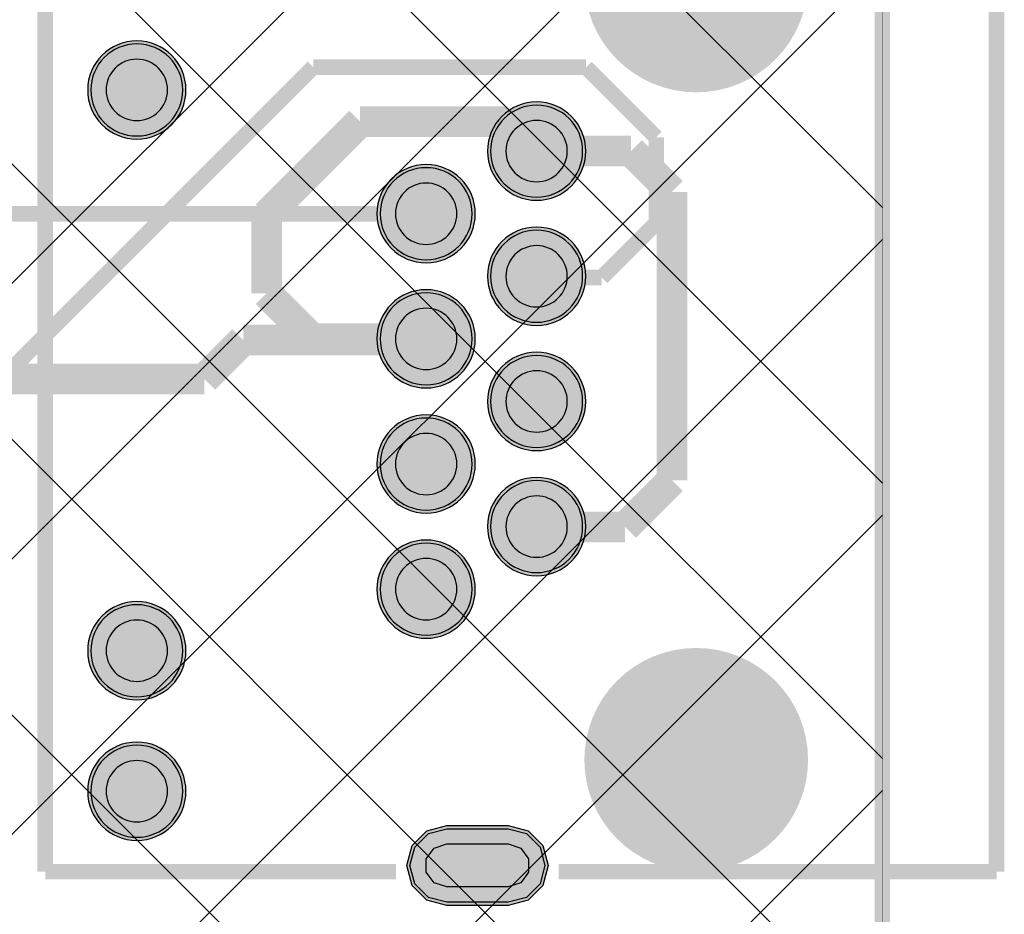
# Model space of a CAD drawing. Header units: millimetres. Extents: x 17.1 to 78.1, y -0.1 to 75.3.
# Tile 45 of 47: x 62 to 78.1, y 38.1 to 52.7. Entities that reach past the tile are written whole.
import ezdxf

# ---------------------------------------------------------------- set-up
doc = ezdxf.new("R2010")
doc.units = ezdxf.units.MM
doc.header["$MEASUREMENT"] = 0
for name, color, linetype, true_color in [('Board-Outline-Layer', 7, 'Continuous', 0xff00ff), ('Bottom-Layer', 7, 'Continuous', 0x0000ff), ('Bottom-Paste-Mask-Layer', 7, 'Continuous', 0x800000), ('Bottom-Solder-Mask-Layer', 7, 'Continuous', 0xaa00ff), ('Hole-Layer', 7, 'Continuous', 0x222222), ('Multi-Layer', 7, 'Continuous', 0xc0c0c0), ('Top-Layer', 7, 'Continuous', 0xff0000), ('Top-Paste-Mask-Layer', 7, 'Continuous', 0x808080), ('Top-Silkscreen-Layer', 7, 'Continuous', 0xffcc00), ('Top-Solder-Mask-Layer', 7, 'Continuous', 0x800080)]:
    doc.layers.add(name, color=color, linetype=linetype, true_color=true_color)

msp = doc.modelspace()

# ---------------------------------------------------------------- hatches: boundary and pattern name
at = {"layer": 'Bottom-Layer'}
for points in [[(63.176, 51.572, 1), (64.676, 51.572, 1)], [(69.69, 50.575, 1), (71.19, 50.575, 1)], [(67.89, 49.555, 1), (69.39, 49.555, 1)], [(69.69, 48.536, 1), (71.19, 48.536, 1)], [(67.89, 47.516, 1), (69.39, 47.516, 1)], [(69.69, 46.495, 1), (71.19, 46.495, 1)], [(67.89, 45.475, 1), (69.39, 45.475, 1)], [(69.69, 44.456, 1), (71.19, 44.456, 1)], [(67.89, 43.436, 1), (69.39, 43.436, 1)], [(63.176, 42.432, 1), (64.676, 42.432, 1)], [(63.176, 40.142, 1), (64.676, 40.142, 1)], [(69.976, 39.532), (70.276, 39.452), (70.496, 39.232), (70.576, 38.932), (70.496, 38.632), (70.276, 38.413), (69.976, 38.332), (68.976, 38.332), (68.676, 38.413), (68.457, 38.632), (68.376, 38.932), (68.457, 39.232), (68.676, 39.452), (68.976, 39.532)]]:
    msp.add_hatch(color=256, dxfattribs=at).paths.add_polyline_path(points)
at = {"layer": 'Bottom-Paste-Mask-Layer'}
for points in [[(63.176, 51.572, 1), (64.676, 51.572, 1)], [(69.69, 50.575, 1), (71.19, 50.575, 1)], [(67.89, 49.555, 1), (69.39, 49.555, 1)], [(69.69, 48.536, 1), (71.19, 48.536, 1)], [(67.89, 47.516, 1), (69.39, 47.516, 1)], [(69.69, 46.495, 1), (71.19, 46.495, 1)], [(67.89, 45.475, 1), (69.39, 45.475, 1)], [(69.69, 44.456, 1), (71.19, 44.456, 1)], [(67.89, 43.436, 1), (69.39, 43.436, 1)], [(63.176, 42.432, 1), (64.676, 42.432, 1)], [(63.176, 40.142, 1), (64.676, 40.142, 1)], [(69.976, 39.532), (70.276, 39.452), (70.496, 39.232), (70.576, 38.932), (70.496, 38.632), (70.276, 38.413), (69.976, 38.332), (68.976, 38.332), (68.676, 38.413), (68.457, 38.632), (68.376, 38.932), (68.457, 39.232), (68.676, 39.452), (68.976, 39.532)]]:
    msp.add_hatch(color=256, dxfattribs=at).paths.add_polyline_path(points)
at = {"layer": 'Bottom-Solder-Mask-Layer'}
for points in [[(63.125, 51.572, 1), (64.727, 51.572, 1)], [(69.639, 50.575, 1), (71.241, 50.575, 1)], [(67.839, 49.555, 1), (69.441, 49.555, 1)], [(69.639, 48.536, 1), (71.241, 48.536, 1)], [(67.839, 47.516, 1), (69.441, 47.516, 1)], [(69.639, 46.495, 1), (71.241, 46.495, 1)], [(67.839, 45.475, 1), (69.441, 45.475, 1)], [(69.639, 44.456, 1), (71.241, 44.456, 1)], [(67.839, 43.436, 1), (69.441, 43.436, 1)], [(63.125, 42.432, 1), (64.727, 42.432, 1)], [(63.125, 40.142, 1), (64.727, 40.142, 1)], [(69.976, 39.583), (70.302, 39.496), (70.54, 39.258), (70.627, 38.932), (70.54, 38.607), (70.302, 38.369), (69.976, 38.282), (68.976, 38.282), (68.651, 38.369), (68.413, 38.607), (68.325, 38.932), (68.413, 39.258), (68.651, 39.496), (68.976, 39.583)]]:
    msp.add_hatch(color=256, dxfattribs=at).paths.add_polyline_path(points)
at = {"layer": 'Hole-Layer'}
for points in [[(63.426, 51.573, 1), (64.426, 51.573, 1)], [(69.94, 50.575, 1), (70.94, 50.575, 1)], [(68.14, 49.555, 1), (69.14, 49.555, 1)], [(69.94, 48.535, 1), (70.94, 48.535, 1)], [(68.14, 47.515, 1), (69.14, 47.515, 1)], [(69.94, 46.495, 1), (70.94, 46.495, 1)], [(68.14, 45.475, 1), (69.14, 45.475, 1)], [(69.94, 44.455, 1), (70.94, 44.455, 1)], [(68.14, 43.436, 1), (69.14, 43.436, 1)], [(63.426, 42.433, 1), (64.426, 42.433, 1)], [(63.426, 40.143, 1), (64.426, 40.143, 1)], [(69.976, 39.283), (70.182, 39.216), (70.309, 39.041), (70.309, 38.824), (70.182, 38.649), (69.976, 38.582), (68.976, 38.582), (68.77, 38.649), (68.643, 38.824), (68.643, 39.041), (68.77, 39.216), (68.976, 39.283)]]:
    msp.add_hatch(color=256, dxfattribs=at).paths.add_polyline_path(points)
at = {"layer": 'Multi-Layer'}
h = msp.add_hatch(dxfattribs=at)
h.set_pattern_fill('ANSI37', color=256, style=0)
h.set_pattern_definition([(45, (0, 0), (-2.24506, 2.24506), []), (135, (0, 0), (-2.24506, -2.24506), [])])
h.paths.add_polyline_path([(50.497, 0), (50.497, 74.549), (76.073, 74.549), (76.073, 0)])
for points in [[(71.54, 53.356, 1), (74.54, 53.356, 1)], [(71.54, 53.356, 1), (74.54, 53.356, 1)], [(63.176, 51.572, 1), (64.676, 51.572, 1)], [(63.176, 51.572, 1), (64.676, 51.572, 1)], [(63.176, 51.572, 1), (64.676, 51.572, 1)], [(69.69, 50.575, 1), (71.19, 50.575, 1)], [(69.69, 50.575, 1), (71.19, 50.575, 1)], [(69.69, 50.575, 1), (71.19, 50.575, 1)], [(67.89, 49.555, 1), (69.39, 49.555, 1)], [(67.89, 49.555, 1), (69.39, 49.555, 1)], [(67.89, 49.555, 1), (69.39, 49.555, 1)], [(69.69, 48.536, 1), (71.19, 48.536, 1)], [(69.69, 48.536, 1), (71.19, 48.536, 1)], [(69.69, 48.536, 1), (71.19, 48.536, 1)], [(67.89, 47.516, 1), (69.39, 47.516, 1)], [(67.89, 47.516, 1), (69.39, 47.516, 1)], [(67.89, 47.516, 1), (69.39, 47.516, 1)], [(69.69, 46.495, 1), (71.19, 46.495, 1)], [(69.69, 46.495, 1), (71.19, 46.495, 1)], [(69.69, 46.495, 1), (71.19, 46.495, 1)], [(67.89, 45.475, 1), (69.39, 45.475, 1)], [(67.89, 45.475, 1), (69.39, 45.475, 1)], [(67.89, 45.475, 1), (69.39, 45.475, 1)], [(69.69, 44.456, 1), (71.19, 44.456, 1)], [(69.69, 44.456, 1), (71.19, 44.456, 1)], [(69.69, 44.456, 1), (71.19, 44.456, 1)], [(67.89, 43.436, 1), (69.39, 43.436, 1)], [(67.89, 43.436, 1), (69.39, 43.436, 1)], [(67.89, 43.436, 1), (69.39, 43.436, 1)], [(63.176, 42.432, 1), (64.676, 42.432, 1)], [(63.176, 42.432, 1), (64.676, 42.432, 1)], [(63.176, 42.432, 1), (64.676, 42.432, 1)], [(71.54, 40.655, 1), (74.54, 40.655, 1)], [(71.54, 40.655, 1), (74.54, 40.655, 1)], [(63.176, 40.142, 1), (64.676, 40.142, 1)], [(63.176, 40.142, 1), (64.676, 40.142, 1)], [(63.176, 40.142, 1), (64.676, 40.142, 1)], [(69.976, 39.532), (70.276, 39.452), (70.496, 39.232), (70.576, 38.932), (70.496, 38.632), (70.276, 38.413), (69.976, 38.332), (68.976, 38.332), (68.676, 38.413), (68.457, 38.632), (68.376, 38.932), (68.457, 39.232), (68.676, 39.452), (68.976, 39.532)], [(69.976, 39.532), (70.276, 39.452), (70.496, 39.232), (70.576, 38.932), (70.496, 38.632), (70.276, 38.413), (69.976, 38.332), (68.976, 38.332), (68.676, 38.413), (68.457, 38.632), (68.376, 38.932), (68.457, 39.232), (68.676, 39.452), (68.976, 39.532)], [(69.976, 39.532), (70.276, 39.452), (70.496, 39.232), (70.576, 38.932), (70.496, 38.632), (70.276, 38.413), (69.976, 38.332), (68.976, 38.332), (68.676, 38.413), (68.457, 38.632), (68.376, 38.932), (68.457, 39.232), (68.676, 39.452), (68.976, 39.532)]]:
    msp.add_hatch(color=256, dxfattribs=at).paths.add_polyline_path(points)
at = {"layer": 'Top-Layer'}
for points in [[(63.176, 51.572, 1), (64.676, 51.572, 1)], [(69.69, 50.575, 1), (71.19, 50.575, 1)], [(67.89, 49.555, 1), (69.39, 49.555, 1)], [(69.69, 48.536, 1), (71.19, 48.536, 1)], [(67.89, 47.516, 1), (69.39, 47.516, 1)], [(69.69, 46.495, 1), (71.19, 46.495, 1)], [(67.89, 45.475, 1), (69.39, 45.475, 1)], [(69.69, 44.456, 1), (71.19, 44.456, 1)], [(67.89, 43.436, 1), (69.39, 43.436, 1)], [(63.176, 42.432, 1), (64.676, 42.432, 1)], [(63.176, 40.142, 1), (64.676, 40.142, 1)], [(69.976, 39.532), (70.276, 39.452), (70.496, 39.232), (70.576, 38.932), (70.496, 38.632), (70.276, 38.413), (69.976, 38.332), (68.976, 38.332), (68.676, 38.413), (68.457, 38.632), (68.376, 38.932), (68.457, 39.232), (68.676, 39.452), (68.976, 39.532)]]:
    msp.add_hatch(color=256, dxfattribs=at).paths.add_polyline_path(points)
at = {"layer": 'Top-Paste-Mask-Layer'}
for points in [[(63.176, 51.572, 1), (64.676, 51.572, 1)], [(69.69, 50.575, 1), (71.19, 50.575, 1)], [(67.89, 49.555, 1), (69.39, 49.555, 1)], [(69.69, 48.536, 1), (71.19, 48.536, 1)], [(67.89, 47.516, 1), (69.39, 47.516, 1)], [(69.69, 46.495, 1), (71.19, 46.495, 1)], [(67.89, 45.475, 1), (69.39, 45.475, 1)], [(69.69, 44.456, 1), (71.19, 44.456, 1)], [(67.89, 43.436, 1), (69.39, 43.436, 1)], [(63.176, 42.432, 1), (64.676, 42.432, 1)], [(63.176, 40.142, 1), (64.676, 40.142, 1)], [(69.976, 39.532), (70.276, 39.452), (70.496, 39.232), (70.576, 38.932), (70.496, 38.632), (70.276, 38.413), (69.976, 38.332), (68.976, 38.332), (68.676, 38.413), (68.457, 38.632), (68.376, 38.932), (68.457, 39.232), (68.676, 39.452), (68.976, 39.532)]]:
    msp.add_hatch(color=256, dxfattribs=at).paths.add_polyline_path(points)
at = {"layer": 'Top-Solder-Mask-Layer'}
for points in [[(63.125, 51.572, 1), (64.727, 51.572, 1)], [(69.639, 50.575, 1), (71.241, 50.575, 1)], [(67.839, 49.555, 1), (69.441, 49.555, 1)], [(69.639, 48.536, 1), (71.241, 48.536, 1)], [(67.839, 47.516, 1), (69.441, 47.516, 1)], [(69.639, 46.495, 1), (71.241, 46.495, 1)], [(67.839, 45.475, 1), (69.441, 45.475, 1)], [(69.639, 44.456, 1), (71.241, 44.456, 1)], [(67.839, 43.436, 1), (69.441, 43.436, 1)], [(63.125, 42.432, 1), (64.727, 42.432, 1)], [(63.125, 40.142, 1), (64.727, 40.142, 1)], [(69.976, 39.583), (70.302, 39.496), (70.54, 39.258), (70.627, 38.932), (70.54, 38.607), (70.302, 38.369), (69.976, 38.282), (68.976, 38.282), (68.651, 38.369), (68.413, 38.607), (68.325, 38.932), (68.413, 39.258), (68.651, 39.496), (68.976, 39.583)]]:
    msp.add_hatch(color=256, dxfattribs=at).paths.add_polyline_path(points)

# ---------------------------------------------------------------- linework, layer by layer
at = {"layer": 'Board-Outline-Layer', "const_width": 0.254}
msp.add_lwpolyline([(17.272, 0), (17.272, 74.549), (76.073, 74.549), (76.073, 0)], close=True, dxfattribs=at)
at = {"layer": 'Bottom-Layer', "const_width": 0.00508}
msp.add_lwpolyline([(17.272, 0), (17.272, 74.549), (76.073, 74.549), (76.073, 0)], close=True, dxfattribs=at)
at = {"layer": 'Bottom-Layer'}
for points in [[(63.176, 51.572, 1), (64.676, 51.572, 1)], [(63.176, 42.432, 1), (64.676, 42.432, 1)], [(63.176, 40.142, 1), (64.676, 40.142, 1)]]:
    msp.add_lwpolyline(points, format="xyb", close=True, dxfattribs=at)
for points, const_width in [([(66.802, 51.943), (61.221, 46.362)], 0.254), ([(71.247, 51.943), (66.802, 51.943)], 0.254), ([(72.39, 50.8), (71.247, 51.943)], 0.254), ([(66.04, 49.53), (67.564, 51.054)], 0.5), ([(67.564, 51.054), (69.962, 51.054)], 0.5), ([(69.962, 51.054), (70.44, 50.575)], 0.5), ([(72.39, 49.403), (72.39, 50.8)], 0.254), ([(66.04, 48.26), (66.04, 49.53)], 0.5), ([(71.501, 48.514), (72.39, 49.403)], 0.254), ([(70.44, 48.536), (70.462, 48.514)], 0.254), ([(70.462, 48.514), (71.501, 48.514)], 0.254), ([(66.785, 47.516), (66.04, 48.26)], 0.5), ([(68.64, 47.516), (66.785, 47.516)], 0.5)]:
    msp.add_lwpolyline(points, dxfattribs=dict(at, const_width=const_width))
for points in [[(69.69, 50.575, 1), (71.19, 50.575), (71.19, 50.575, 1), (69.69, 50.575)], [(67.89, 49.555, 1), (69.39, 49.555), (69.39, 49.555, 1), (67.89, 49.555)], [(69.69, 48.536, 1), (71.19, 48.536), (71.19, 48.536, 1), (69.69, 48.536)], [(67.89, 47.516, 1), (69.39, 47.516), (69.39, 47.516, 1), (67.89, 47.516)], [(69.69, 46.495, 1), (71.19, 46.495), (71.19, 46.495, 1), (69.69, 46.495)], [(67.89, 45.475, 1), (69.39, 45.475), (69.39, 45.475, 1), (67.89, 45.475)], [(69.69, 44.456, 1), (71.19, 44.456), (71.19, 44.456, 1), (69.69, 44.456)], [(67.89, 43.436, 1), (69.39, 43.436), (69.39, 43.436, 1), (67.89, 43.436)]]:
    msp.add_lwpolyline(points, format="xyb", dxfattribs=at)
msp.add_lwpolyline([(69.976, 39.532), (70.276, 39.452), (70.496, 39.232), (70.576, 38.932), (70.496, 38.632), (70.276, 38.413), (69.976, 38.332), (68.976, 38.332), (68.676, 38.413), (68.457, 38.632), (68.376, 38.932), (68.457, 39.232), (68.676, 39.452), (68.976, 39.532)], close=True, dxfattribs=at)
at = {"layer": 'Bottom-Paste-Mask-Layer'}
for points in [[(63.176, 51.572, 1), (64.676, 51.572, 1)], [(63.176, 42.432, 1), (64.676, 42.432, 1)], [(63.176, 40.142, 1), (64.676, 40.142, 1)]]:
    msp.add_lwpolyline(points, format="xyb", close=True, dxfattribs=at)
for points in [[(69.69, 50.575, 1), (71.19, 50.575), (71.19, 50.575, 1), (69.69, 50.575)], [(67.89, 49.555, 1), (69.39, 49.555), (69.39, 49.555, 1), (67.89, 49.555)], [(69.69, 48.536, 1), (71.19, 48.536), (71.19, 48.536, 1), (69.69, 48.536)], [(67.89, 47.516, 1), (69.39, 47.516), (69.39, 47.516, 1), (67.89, 47.516)], [(69.69, 46.495, 1), (71.19, 46.495), (71.19, 46.495, 1), (69.69, 46.495)], [(67.89, 45.475, 1), (69.39, 45.475), (69.39, 45.475, 1), (67.89, 45.475)], [(69.69, 44.456, 1), (71.19, 44.456), (71.19, 44.456, 1), (69.69, 44.456)], [(67.89, 43.436, 1), (69.39, 43.436), (69.39, 43.436, 1), (67.89, 43.436)]]:
    msp.add_lwpolyline(points, format="xyb", dxfattribs=at)
msp.add_lwpolyline([(69.976, 39.532), (70.276, 39.452), (70.496, 39.232), (70.576, 38.932), (70.496, 38.632), (70.276, 38.413), (69.976, 38.332), (68.976, 38.332), (68.676, 38.413), (68.457, 38.632), (68.376, 38.932), (68.457, 39.232), (68.676, 39.452), (68.976, 39.532)], close=True, dxfattribs=at)
at = {"layer": 'Bottom-Solder-Mask-Layer'}
for points in [[(63.125, 51.572, 1), (64.727, 51.572), (64.727, 51.572, 1), (63.125, 51.572)], [(63.125, 42.432, 1), (64.727, 42.432), (64.727, 42.432, 1), (63.125, 42.432)], [(63.125, 40.142, 1), (64.727, 40.142), (64.727, 40.142, 1), (63.125, 40.142)]]:
    msp.add_lwpolyline(points, format="xyb", dxfattribs=at)
for points in [[(69.639, 50.575, 1), (71.241, 50.575, 1)], [(67.839, 49.555, 1), (69.441, 49.555, 1)], [(69.639, 48.536, 1), (71.241, 48.536, 1)], [(67.839, 47.516, 1), (69.441, 47.516, 1)], [(69.639, 46.495, 1), (71.241, 46.495, 1)], [(67.839, 45.475, 1), (69.441, 45.475, 1)], [(69.639, 44.456, 1), (71.241, 44.456, 1)], [(67.839, 43.436, 1), (69.441, 43.436, 1)]]:
    msp.add_lwpolyline(points, format="xyb", close=True, dxfattribs=at)
msp.add_lwpolyline([(69.976, 39.583), (70.302, 39.496), (70.54, 39.258), (70.627, 38.932), (70.54, 38.607), (70.302, 38.369), (69.976, 38.282), (68.976, 38.282), (68.651, 38.369), (68.413, 38.607), (68.325, 38.932), (68.413, 39.258), (68.651, 39.496), (68.976, 39.583)], close=True, dxfattribs=at)
at = {"layer": 'Hole-Layer'}
for points in [[(63.426, 51.573, 1), (64.426, 51.573, 1)], [(69.94, 50.575, 1), (70.94, 50.575, 1)], [(68.14, 49.555, 1), (69.14, 49.555, 1)], [(69.94, 48.535, 1), (70.94, 48.535, 1)], [(68.14, 47.515, 1), (69.14, 47.515, 1)], [(69.94, 46.495, 1), (70.94, 46.495, 1)], [(68.14, 45.475, 1), (69.14, 45.475, 1)], [(69.94, 44.455, 1), (70.94, 44.455, 1)], [(68.14, 43.436, 1), (69.14, 43.436, 1)], [(63.426, 42.433, 1), (64.426, 42.433, 1)], [(63.426, 40.143, 1), (64.426, 40.143, 1)]]:
    msp.add_lwpolyline(points, format="xyb", close=True, dxfattribs=at)
msp.add_lwpolyline([(69.976, 39.283), (70.182, 39.216), (70.309, 39.041), (70.309, 38.824), (70.182, 38.649), (69.976, 38.582), (68.976, 38.582), (68.77, 38.649), (68.643, 38.824), (68.643, 39.041), (68.77, 39.216), (68.976, 39.283)], close=True, dxfattribs=at)
at = {"layer": 'Multi-Layer', "const_width": 0.00508}
msp.add_lwpolyline([(50.497, 0), (50.497, 74.549), (76.073, 74.549), (76.073, 0)], close=True, dxfattribs=at)
at = {"layer": 'Multi-Layer', "const_width": 0.645}
for points in [[(71.54, 53.356, 1), (74.54, 53.356, 1)], [(71.54, 53.356, 1), (74.54, 53.356, 1)], [(71.54, 40.655, 1), (74.54, 40.655, 1)], [(71.54, 40.655, 1), (74.54, 40.655, 1)]]:
    msp.add_lwpolyline(points, format="xyb", close=True, dxfattribs=at)
at = {"layer": 'Multi-Layer'}
for points in [[(63.176, 51.572, 1), (64.676, 51.572, 1)], [(63.176, 51.572, 1), (64.676, 51.572, 1)], [(63.176, 51.572, 1), (64.676, 51.572, 1)], [(63.176, 42.432, 1), (64.676, 42.432, 1)], [(63.176, 42.432, 1), (64.676, 42.432, 1)], [(63.176, 42.432, 1), (64.676, 42.432, 1)], [(63.176, 40.142, 1), (64.676, 40.142, 1)], [(63.176, 40.142, 1), (64.676, 40.142, 1)], [(63.176, 40.142, 1), (64.676, 40.142, 1)]]:
    msp.add_lwpolyline(points, format="xyb", close=True, dxfattribs=at)
for points in [[(69.69, 50.575, 1), (71.19, 50.575), (71.19, 50.575, 1), (69.69, 50.575)], [(69.69, 50.575, 1), (71.19, 50.575), (71.19, 50.575, 1), (69.69, 50.575)], [(69.69, 50.575, 1), (71.19, 50.575), (71.19, 50.575, 1), (69.69, 50.575)], [(67.89, 49.555, 1), (69.39, 49.555), (69.39, 49.555, 1), (67.89, 49.555)], [(67.89, 49.555, 1), (69.39, 49.555), (69.39, 49.555, 1), (67.89, 49.555)], [(67.89, 49.555, 1), (69.39, 49.555), (69.39, 49.555, 1), (67.89, 49.555)], [(69.69, 48.536, 1), (71.19, 48.536), (71.19, 48.536, 1), (69.69, 48.536)], [(69.69, 48.536, 1), (71.19, 48.536), (71.19, 48.536, 1), (69.69, 48.536)], [(69.69, 48.536, 1), (71.19, 48.536), (71.19, 48.536, 1), (69.69, 48.536)], [(67.89, 47.516, 1), (69.39, 47.516), (69.39, 47.516, 1), (67.89, 47.516)], [(67.89, 47.516, 1), (69.39, 47.516), (69.39, 47.516, 1), (67.89, 47.516)], [(67.89, 47.516, 1), (69.39, 47.516), (69.39, 47.516, 1), (67.89, 47.516)], [(69.69, 46.495, 1), (71.19, 46.495), (71.19, 46.495, 1), (69.69, 46.495)], [(69.69, 46.495, 1), (71.19, 46.495), (71.19, 46.495, 1), (69.69, 46.495)], [(69.69, 46.495, 1), (71.19, 46.495), (71.19, 46.495, 1), (69.69, 46.495)], [(67.89, 45.475, 1), (69.39, 45.475), (69.39, 45.475, 1), (67.89, 45.475)], [(67.89, 45.475, 1), (69.39, 45.475), (69.39, 45.475, 1), (67.89, 45.475)], [(67.89, 45.475, 1), (69.39, 45.475), (69.39, 45.475, 1), (67.89, 45.475)], [(69.69, 44.456, 1), (71.19, 44.456), (71.19, 44.456, 1), (69.69, 44.456)], [(69.69, 44.456, 1), (71.19, 44.456), (71.19, 44.456, 1), (69.69, 44.456)], [(69.69, 44.456, 1), (71.19, 44.456), (71.19, 44.456, 1), (69.69, 44.456)], [(67.89, 43.436, 1), (69.39, 43.436), (69.39, 43.436, 1), (67.89, 43.436)], [(67.89, 43.436, 1), (69.39, 43.436), (69.39, 43.436, 1), (67.89, 43.436)], [(67.89, 43.436, 1), (69.39, 43.436), (69.39, 43.436, 1), (67.89, 43.436)]]:
    msp.add_lwpolyline(points, format="xyb", dxfattribs=at)
msp.add_lwpolyline([(69.976, 39.532), (70.276, 39.452), (70.496, 39.232), (70.576, 38.932), (70.496, 38.632), (70.276, 38.413), (69.976, 38.332), (68.976, 38.332), (68.676, 38.413), (68.457, 38.632), (68.376, 38.932), (68.457, 39.232), (68.676, 39.452), (68.976, 39.532)], close=True, dxfattribs=at)
msp.add_lwpolyline([(69.976, 39.532), (70.276, 39.452), (70.496, 39.232), (70.576, 38.932), (70.496, 38.632), (70.276, 38.413), (69.976, 38.332), (68.976, 38.332), (68.676, 38.413), (68.457, 38.632), (68.376, 38.932), (68.457, 39.232), (68.676, 39.452), (68.976, 39.532)], close=True, dxfattribs=at)
msp.add_lwpolyline([(69.976, 39.532), (70.276, 39.452), (70.496, 39.232), (70.576, 38.932), (70.496, 38.632), (70.276, 38.413), (69.976, 38.332), (68.976, 38.332), (68.676, 38.413), (68.457, 38.632), (68.376, 38.932), (68.457, 39.232), (68.676, 39.452), (68.976, 39.532)], close=True, dxfattribs=at)
at = {"layer": 'Top-Layer', "const_width": 0.00508}
msp.add_lwpolyline([(17.272, 0), (17.272, 74.549), (76.073, 74.549), (76.073, 0)], close=True, dxfattribs=at)
at = {"layer": 'Top-Layer'}
for points in [[(63.176, 51.572, 1), (64.676, 51.572, 1)], [(63.176, 42.432, 1), (64.676, 42.432, 1)], [(63.176, 40.142, 1), (64.676, 40.142, 1)]]:
    msp.add_lwpolyline(points, format="xyb", close=True, dxfattribs=at)
for points in [[(69.69, 50.575, 1), (71.19, 50.575), (71.19, 50.575, 1), (69.69, 50.575)], [(67.89, 49.555, 1), (69.39, 49.555), (69.39, 49.555, 1), (67.89, 49.555)], [(69.69, 48.536, 1), (71.19, 48.536), (71.19, 48.536, 1), (69.69, 48.536)], [(67.89, 47.516, 1), (69.39, 47.516), (69.39, 47.516, 1), (67.89, 47.516)], [(69.69, 46.495, 1), (71.19, 46.495), (71.19, 46.495, 1), (69.69, 46.495)], [(67.89, 45.475, 1), (69.39, 45.475), (69.39, 45.475, 1), (67.89, 45.475)], [(69.69, 44.456, 1), (71.19, 44.456), (71.19, 44.456, 1), (69.69, 44.456)], [(67.89, 43.436, 1), (69.39, 43.436), (69.39, 43.436, 1), (67.89, 43.436)]]:
    msp.add_lwpolyline(points, format="xyb", dxfattribs=at)
for points, const_width in [([(70.44, 50.575), (71.98, 50.575)], 0.5), ([(71.98, 50.575), (72.644, 49.911)], 0.5), ([(72.644, 49.911), (72.644, 45.212)], 0.5), ([(68.64, 49.555), (57.63, 49.555)], 0.254), ([(65.024, 46.863), (65.659, 47.498)], 0.5), ([(65.659, 47.498), (68.623, 47.498)], 0.5), ([(68.623, 47.498), (68.64, 47.516)], 0.5), ([(57.478, 46.863), (65.024, 46.863)], 0.5), ([(72.644, 45.212), (71.882, 44.45)], 0.5), ([(70.446, 44.45), (70.44, 44.456)], 0.5), ([(71.882, 44.45), (70.446, 44.45)], 0.5)]:
    msp.add_lwpolyline(points, dxfattribs=dict(at, const_width=const_width))
msp.add_lwpolyline([(69.976, 39.532), (70.276, 39.452), (70.496, 39.232), (70.576, 38.932), (70.496, 38.632), (70.276, 38.413), (69.976, 38.332), (68.976, 38.332), (68.676, 38.413), (68.457, 38.632), (68.376, 38.932), (68.457, 39.232), (68.676, 39.452), (68.976, 39.532)], close=True, dxfattribs=at)
at = {"layer": 'Top-Paste-Mask-Layer'}
for points in [[(63.176, 51.572, 1), (64.676, 51.572, 1)], [(63.176, 42.432, 1), (64.676, 42.432, 1)], [(63.176, 40.142, 1), (64.676, 40.142, 1)]]:
    msp.add_lwpolyline(points, format="xyb", close=True, dxfattribs=at)
for points in [[(69.69, 50.575, 1), (71.19, 50.575), (71.19, 50.575, 1), (69.69, 50.575)], [(67.89, 49.555, 1), (69.39, 49.555), (69.39, 49.555, 1), (67.89, 49.555)], [(69.69, 48.536, 1), (71.19, 48.536), (71.19, 48.536, 1), (69.69, 48.536)], [(67.89, 47.516, 1), (69.39, 47.516), (69.39, 47.516, 1), (67.89, 47.516)], [(69.69, 46.495, 1), (71.19, 46.495), (71.19, 46.495, 1), (69.69, 46.495)], [(67.89, 45.475, 1), (69.39, 45.475), (69.39, 45.475, 1), (67.89, 45.475)], [(69.69, 44.456, 1), (71.19, 44.456), (71.19, 44.456, 1), (69.69, 44.456)], [(67.89, 43.436, 1), (69.39, 43.436), (69.39, 43.436, 1), (67.89, 43.436)]]:
    msp.add_lwpolyline(points, format="xyb", dxfattribs=at)
msp.add_lwpolyline([(69.976, 39.532), (70.276, 39.452), (70.496, 39.232), (70.576, 38.932), (70.496, 38.632), (70.276, 38.413), (69.976, 38.332), (68.976, 38.332), (68.676, 38.413), (68.457, 38.632), (68.376, 38.932), (68.457, 39.232), (68.676, 39.452), (68.976, 39.532)], close=True, dxfattribs=at)
at = {"layer": 'Top-Silkscreen-Layer', "const_width": 0.254}
for points in [[(62.433, 38.832), (62.433, 55.232)], [(62.433, 38.832), (62.433, 55.232)], [(77.933, 55.232), (77.933, 38.832)], [(77.933, 55.232), (77.933, 38.832)], [(62.433, 38.832), (68.151, 38.832)], [(62.433, 38.832), (68.151, 38.832)], [(70.801, 38.832), (77.933, 38.832)], [(70.801, 38.832), (77.933, 38.832)]]:
    msp.add_lwpolyline(points, dxfattribs=at)
at = {"layer": 'Top-Solder-Mask-Layer'}
for points in [[(63.125, 51.572, 1), (64.727, 51.572), (64.727, 51.572, 1), (63.125, 51.572)], [(63.125, 42.432, 1), (64.727, 42.432), (64.727, 42.432, 1), (63.125, 42.432)], [(63.125, 40.142, 1), (64.727, 40.142), (64.727, 40.142, 1), (63.125, 40.142)]]:
    msp.add_lwpolyline(points, format="xyb", dxfattribs=at)
for points in [[(69.639, 50.575, 1), (71.241, 50.575, 1)], [(67.839, 49.555, 1), (69.441, 49.555, 1)], [(69.639, 48.536, 1), (71.241, 48.536, 1)], [(67.839, 47.516, 1), (69.441, 47.516, 1)], [(69.639, 46.495, 1), (71.241, 46.495, 1)], [(67.839, 45.475, 1), (69.441, 45.475, 1)], [(69.639, 44.456, 1), (71.241, 44.456, 1)], [(67.839, 43.436, 1), (69.441, 43.436, 1)]]:
    msp.add_lwpolyline(points, format="xyb", close=True, dxfattribs=at)
msp.add_lwpolyline([(69.976, 39.583), (70.302, 39.496), (70.54, 39.258), (70.627, 38.932), (70.54, 38.607), (70.302, 38.369), (69.976, 38.282), (68.976, 38.282), (68.651, 38.369), (68.413, 38.607), (68.325, 38.932), (68.413, 39.258), (68.651, 39.496), (68.976, 39.583)], close=True, dxfattribs=at)

doc.saveas('drawing.dxf')
